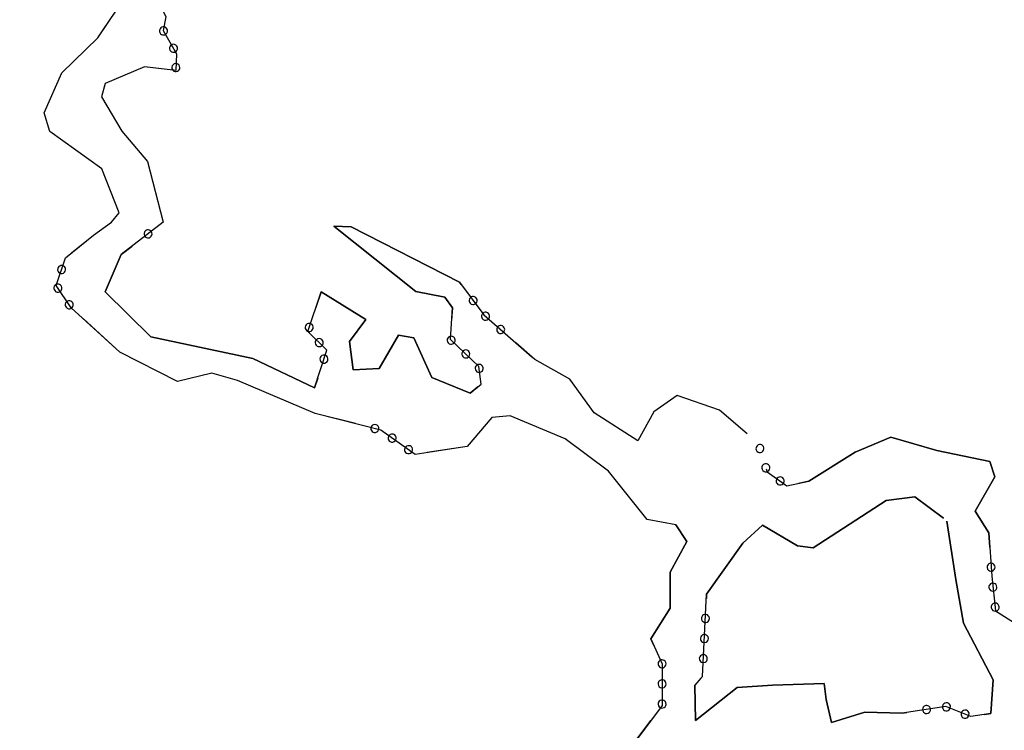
# Model space of a CAD drawing. Header units: feet. Extents: x 30669 to 99318, y 4696 to 26220.
# Tile 89 of 128: x 83063 to 83308, y 18910 to 19087. Entities that reach past the tile are written whole.
import ezdxf

# ---------------------------------------------------------------- set-up
doc = ezdxf.new("R2010")
doc.units = ezdxf.units.FT
doc.header["$LTSCALE"] = 600
doc.header["$MEASUREMENT"] = 0
doc.layers.add('ELIST-H', color=2, linetype='CONTINUOUS')
doc.layers.add('ELTWR', color=2, linetype='CONTINUOUS')

msp = doc.modelspace()

# ---------------------------------------------------------------- hatches: boundary and pattern name
at = {"layer": 'ELIST-H'}
h = msp.add_hatch(color=256, dxfattribs=at)
h.paths.add_polyline_path([(80251.69, 22785.75), (80269.83, 22785.75), (80269.83, 22779.3), (80251.69, 22779.3)])
h.paths.add_polyline_path([(80004.35, 21959.16), (80011.39, 21965.57), (80017.6, 21958.74), (80010.55, 21952.34)])
h.paths.add_polyline_path([(79978.58, 23122.5), (79967.56, 23102.4), (79976.98, 23097.24), (79988, 23117.34)])
h.paths.add_polyline_path([(80152.57, 22986.3), (80150.99, 22970.55), (80160.77, 22969.57), (80162.35, 22985.32)])
h.paths.add_polyline_path([(80133.4, 22941.58), (80131.61, 22921.35), (80142.68, 22920.37), (80144.47, 22940.6)])
h.paths.add_polyline_path([(80136.99, 22967.52), (80135.07, 22945.33), (80144.55, 22944.51), (80146.47, 22966.7)])
h.paths.add_polyline_path([(80343.71, 22815.7), (80443.49, 22817.23), (80443.92, 22789.24), (80438.58, 22789.15), (80438.78, 22776.42), (80421.98, 22776.17), (80421.77, 22790), (80344.12, 22788.81)])
h.paths.add_polyline_path([(80149.1, 22806.33), (80148.58, 22783.96), (80158.24, 22783.74), (80158.75, 22806.1)])
h.paths.add_polyline_path([(80173.04, 22785.28), (80249.18, 22785.83), (80248.96, 22815.77), (80172.82, 22815.22)])
h.paths.add_polyline_path([(79872.22, 22585.53), (79874.91, 22565.09), (79886.8, 22566.65), (79884.11, 22587.09)])
h.paths.add_polyline_path([(79999.85, 22809.37), (80074.19, 22811.46), (80075.1, 22779.15), (80000.76, 22777.06)])
h.paths.add_polyline_path([(79547.31, 23723.37), (79606.42, 23720.38), (79609.22, 23775.66), (79582.42, 23777.01), (79581.56, 23760.02), (79549.25, 23761.65)])
h.paths.add_polyline_path([(79881.69, 23090.5), (79833.89, 23077.06), (79844.53, 23039.24), (79858.71, 23043.23), (79862.7, 23029.05), (79881.61, 23034.36), (79874.93, 23058.11), (79889.64, 23062.24)])
h.paths.add_polyline_path([(79708.45, 22977.29), (79726.38, 22961.92), (79733.55, 22970.29), (79715.62, 22985.65)])
h.paths.add_polyline_path([(79717.24, 22917.41), (79716.98, 22866.32), (79677.38, 22866.53), (79677.5, 22890.22), (79681.85, 22890.2), (79681.99, 22917.59)])
h.paths.add_polyline_path([(79727.43, 22821.08), (79748.13, 22816.81), (79744.54, 22799.41), (79723.84, 22803.68)])
h.paths.add_polyline_path([(79610.58, 22805.69), (79627.48, 22814.52), (79633.7, 22802.6), (79616.8, 22793.77)])
h.paths.add_polyline_path([(79625.64, 22776.71), (79606.43, 22699.89), (79574.68, 22707.83), (79593.89, 22784.65)])
h.paths.add_polyline_path([(79120.34, 22412.78), (79112.91, 22375.1), (79153.58, 22367.08), (79158.21, 22390.59), (79160.9, 22390.06), (79163.7, 22404.23)])
h.paths.add_polyline_path([(79525.24, 21998.81), (79529.08, 21985.15), (79537.8, 21987.6), (79533.96, 22001.26)])
h.paths.add_polyline_path([(79581.49, 22003.97), (79601.55, 22008.02), (79605.67, 21987.63), (79585.61, 21983.57)])
h.paths.add_polyline_path([(79541.59, 21985.83), (79575.22, 21994.83), (79581.14, 21972.71), (79547.51, 21963.71)])
h.paths.add_polyline_path([(79364.85, 22001.55), (79351.11, 21984.31), (79360.65, 21976.7), (79374.4, 21993.94)])
h.paths.add_polyline_path([(79307.24, 22006.89), (79303.57, 21989.31), (79321.56, 21985.55), (79325.23, 22003.14)])
h.paths.add_polyline_path([(79123.8, 21935.59), (79148, 21907.59), (79140.62, 21901.22), (79116.43, 21929.22)])
h.paths.add_polyline_path([(79216.02, 21875.7), (79248.29, 21822.65), (79235.97, 21815.16), (79203.7, 21868.21)])
h.paths.add_polyline_path([(79415.62, 21685.94), (79395.98, 21669.08), (79403.55, 21660.28), (79423.18, 21677.13)])
h.paths.add_polyline_path([(79645.6, 21554.6), (79633.91, 21547), (79639.8, 21537.93), (79651.49, 21545.53)])
h.paths.add_polyline_path([(79585.47, 21527.37), (79566.73, 21520.63), (79572.95, 21503.36), (79591.68, 21510.1)])
h.paths.add_polyline_path([(79561.31, 21507.66), (79555.07, 21461.69), (79528.02, 21465.36), (79534.25, 21511.33)])
h.paths.add_polyline_path([(79591.09, 21443.25), (79612.13, 21409.15), (79593.8, 21397.84), (79572.76, 21431.94)])
h.paths.add_polyline_path([(79617.21, 21401.17), (79638.38, 21369.03), (79622.94, 21358.87), (79601.77, 21391)])
h.paths.add_polyline_path([(79661.34, 21364.38), (79620.83, 21343.13), (79630.34, 21325.01), (79670.84, 21346.26)])
h.paths.add_polyline_path([(79657.66, 21296.01), (79684.2, 21259.26), (79663.32, 21244.18), (79636.78, 21280.93)])
h.paths.add_polyline_path([(79701.83, 21233.27), (79728.67, 21196.26), (79707.28, 21180.74), (79680.43, 21217.75)])
h.paths.add_polyline_path([(79792.66, 21322.29), (79821.93, 21260.91), (79832.06, 21265.75), (79826.89, 21276.59), (79829.86, 21278.01), (79808.61, 21322.57), (79804.22, 21320.48), (79801.37, 21326.44)])
h.paths.add_polyline_path([(79815.06, 21255.92), (79830.55, 21228.65), (79841.75, 21235.01), (79826.26, 21262.28)])
h.paths.add_polyline_path([(79773.57, 21229.29), (79747.28, 21204.67), (79727.62, 21225.66), (79753.91, 21250.29)])
h.paths.add_polyline_path([(79747.06, 21171.17), (79771.64, 21134.54), (79750.99, 21120.68), (79726.41, 21157.3)])
h.paths.add_polyline_path([(79792.13, 21104.03), (79821.27, 21069.71), (79802.05, 21053.38), (79772.9, 21087.7)])
h.paths.add_polyline_path([(79839.58, 21045.73), (79868.3, 21009.7), (79847.79, 20993.35), (79819.07, 21029.37)])
h.paths.add_polyline_path([(79891.52, 20979.95), (79916.44, 20949.78), (79897.98, 20934.54), (79873.06, 20964.71)])
h.paths.add_polyline_path([(79945.16, 20924.64), (79967.65, 20889.81), (79946.81, 20876.36), (79924.32, 20911.18)])
h.paths.add_polyline_path([(80013.09, 20803.17), (80020.43, 20787.55), (80029.87, 20791.98), (80027.45, 20797.13), (80037.47, 20801.84), (80032.68, 20812.03), (80024.69, 20808.28), (80024.56, 20808.56)])
h.paths.add_polyline_path([(79972.05, 20974.14), (80009.82, 20929.33), (79997.84, 20919.23), (79960.08, 20964.05)])
h.paths.add_polyline_path([(80041.87, 20897.19), (80004.05, 20870), (80019.26, 20848.84), (80057.08, 20876.03)])
h.paths.add_polyline_path([(80013.91, 20843.41), (79981.94, 20823.66), (79996.72, 20799.74), (80028.69, 20819.49)])
h.paths.add_polyline_path([(80134.89, 20728.81), (80071.9, 20687.97), (80048.08, 20724.72), (80111.07, 20765.56)])
h.paths.add_polyline_path([(80222.67, 20592.4), (80187.89, 20572.99), (80172.42, 20600.7), (80207.21, 20620.11)])
h.paths.add_polyline_path([(79549.4, 20420.67), (79567.19, 20348.93), (79603.91, 20358.04), (79586.12, 20429.78)])
h.paths.add_polyline_path([(79744.01, 20288.57), (79744.65, 20269.36), (79760.23, 20269.88), (79759.59, 20289.09)])
h.paths.add_polyline_path([(79736.5, 20320.92), (79731.64, 20366.03), (79755.43, 20368.6), (79755.13, 20371.4), (79770.98, 20373.11), (79773.91, 20345.89), (79764, 20344.82), (79766.23, 20324.12)])
h.paths.add_polyline_path([(79918.15, 20440.92), (79836.16, 20440.2), (79836.44, 20409), (79864.79, 20409.25), (79864.86, 20401.62), (79895.92, 20401.89), (79895.86, 20409.6), (79918.42, 20409.8)])
h.paths.add_polyline_path([(79916.57, 20461.45), (79929.33, 20462.43), (79930.18, 20451.33), (79917.42, 20450.35)])
h.paths.add_polyline_path([(79245.4, 20912.44), (79236.48, 20905.06), (79244.02, 20895.94), (79252.94, 20903.33)])
h.paths.add_polyline_path([(79217.44, 20949.36), (79179.59, 20919.11), (79203.54, 20889.14), (79241.39, 20919.4)])
h.paths.add_polyline_path([(78981.13, 20919.76), (78976.05, 20855.19), (79009.47, 20852.56), (79007.81, 20831.46), (79051.42, 20828.02), (79053.59, 20855.57), (79024.55, 20857.85), (79025.93, 20875.34), (79010.41, 20876.56), (79013.61, 20917.2)])
h.paths.add_polyline_path([(78709.36, 21050.12), (78695.58, 21040.69), (78703.45, 21029.19), (78717.24, 21038.62)])
h.paths.add_polyline_path([(78744.28, 21075.13), (78694.98, 21041.2), (78675.55, 21069.43), (78690.56, 21079.76), (78703.02, 21061.66), (78737.31, 21085.26)])
h.paths.add_polyline_path([(78515.49, 20729.66), (78490.14, 20700.09), (78482.37, 20706.75), (78487.24, 20712.42), (78476.78, 20721.39), (78498.04, 20746.18), (78505.81, 20739.52), (78505.04, 20738.63)])
h.paths.add_polyline_path([(78503.97, 20774.26), (78517.54, 20761.08), (78510.15, 20753.47), (78496.58, 20766.66)])
h.paths.add_polyline_path([(78496.42, 20799.91), (78529.41, 20770.08), (78522.51, 20762.45), (78489.52, 20792.28)])
h.paths.add_polyline_path([(78070.69, 20134.03), (78112.17, 20138.89), (78115.57, 20109.89), (78074.09, 20105.03)])
h.paths.add_polyline_path([(80270.41, 20460.25), (80289.57, 20424.88), (80281.91, 20420.73), (80286.24, 20412.74), (80270.31, 20404.11), (80246.82, 20447.46)])
h.paths.add_polyline_path([(80172.57, 20195.6), (80189.91, 20161.28), (80183.33, 20157.96), (80166, 20192.27)])
h.paths.add_polyline_path([(79019.16, 20100.14), (79009.23, 20044.93), (79056.5, 20036.43), (79065.72, 20091.77)], flags=17)
h.paths.add_polyline_path([(78920.79, 20087.75), (78913.3, 20048.46), (78937.97, 20043.76), (78945.46, 20083.04)], flags=17)
h.paths.add_polyline_path([(78654.47, 20038.6), (78694, 20033.16), (78698.91, 20071.93), (78682.6, 20074.17), (78681.53, 20066.36), (78658.72, 20069.5)], flags=17)
h.paths.add_polyline_path([(78667.09, 20153.04), (78661.95, 20127.88), (78675.72, 20125.07), (78680.65, 20150.39)], flags=17)
h.paths.add_polyline_path([(78669.09, 20181.97), (78698.16, 20161.54), (78687.48, 20146.34), (78658.41, 20166.77)], flags=17)
h.paths.add_polyline_path([(78684.69, 20108.58), (78687.45, 20128.24), (78678.35, 20129.51), (78675.59, 20109.86)], flags=17)
h.paths.add_polyline_path([(78722.15, 20136.24), (78719.56, 20113.64), (78742.1, 20111.06), (78744.69, 20133.66)], flags=17)
h.paths.add_polyline_path([(78719.01, 20188.75), (78730.33, 20204.25), (78716.99, 20213.99), (78705.67, 20198.49)], flags=17)
h.paths.add_polyline_path([(78782.17, 20207.41), (78772.65, 20194.68), (78782.54, 20187.29), (78792.06, 20200.02)], flags=17)
h.paths.add_polyline_path([(78784.16, 20187.86), (78775.1, 20175.92), (78785.54, 20168), (78794.54, 20180.19)], flags=17)
h.paths.add_polyline_path([(78742.9, 20096.65), (78740.31, 20074.07), (78714.67, 20077.01), (78715.66, 20085.62), (78716.71, 20085.49), (78718.31, 20099.47)], flags=17)
h.paths.add_polyline_path([(83136.43, 21835.39), (83173.27, 21813.24), (83158.9, 21789.32), (83122.05, 21811.48)])
h.paths.add_polyline_path([(83214.87, 21805.53), (83236.66, 21802.9), (83234.51, 21785.09), (83212.71, 21787.72)])
h.paths.add_polyline_path([(82263.62, 22332.64), (82255.02, 22257.11), (82293.09, 22252.78), (82301.68, 22328.31)])
h.paths.add_polyline_path([(82210.52, 22286.07), (82207.9, 22261.2), (82230.82, 22258.79), (82233.44, 22283.66)])
h.paths.add_polyline_path([(82135.95, 22158.24), (82133.84, 22085.02), (82097.53, 22086.07), (82099.64, 22159.29)])
h.paths.add_polyline_path([(82776.54, 22178.88), (82774.44, 22160.21), (82757.49, 22162.12), (82759.59, 22180.79)])
h.paths.add_polyline_path([(82846.71, 22156.33), (82804.01, 22163.93), (82801.05, 22147.29), (82780.48, 22150.95), (82777.21, 22132.6), (82797.17, 22129.04), (82795.43, 22119.27), (82837.46, 22111.79), (82838.79, 22119.27), (82844.96, 22118.17), (82847.99, 22135.21), (82843.11, 22136.08)])
h.paths.add_polyline_path([(82471.83, 22190.92), (82553.3, 22193.25), (82555.24, 22125.41), (82509.89, 22124.12), (82509.72, 22130.04), (82492.12, 22129.53), (82491.95, 22135.42), (82473.44, 22134.89)])
h.paths.add_polyline_path([(82468.98, 22274.85), (82532.35, 22276.26), (82533.05, 22244.79), (82469.68, 22243.38)])
h.paths.add_polyline_path([(82673.05, 22828.47), (82743.93, 22830.33), (82744.7, 22801.16), (82673.82, 22799.3)])
h.paths.add_polyline_path([(82585.19, 22834.47), (82589.04, 22823.66), (82579.24, 22820.17), (82575.39, 22830.99)])
h.paths.add_polyline_path([(82452.67, 22948.59), (82464.19, 22936.56), (82455.06, 22927.81), (82443.54, 22939.84)])
h.paths.add_polyline_path([(82321.82, 23031.25), (82323.21, 22890.39), (82279.3, 22889.96), (82277.91, 23030.82)])
h.paths.add_polyline_path([(78770.99, 16765.8), (78790.55, 16764.46), (78791.46, 16779.81), (78771.89, 16780.97)])
h.paths.add_polyline_path([(78780.42, 17113.49), (78797.93, 17112.68), (78797.13, 17095.06), (78779.61, 17095.86)])
h.paths.add_polyline_path([(78796.15, 17142.85), (78796.16, 17151.23), (78789.2, 17151.23), (78789.2, 17142.86)])
h.paths.add_polyline_path([(78795.51, 17192.88), (78795.57, 17184.1), (78789.25, 17184.05), (78789.19, 17192.84)])
h.paths.add_polyline_path([(78805.05, 17295.03), (78805.96, 17311.93), (78788.8, 17312.85), (78787.9, 17295.94)])
h.paths.add_polyline_path([(78797.8, 17342.57), (78798.03, 17351.51), (78804.72, 17351.33), (78804.49, 17342.4)])
h.paths.add_polyline_path([(78798.36, 17392.06), (78798.29, 17384.04), (78804.93, 17383.99), (78805, 17392)])
h.paths.add_polyline_path([(78967.41, 17284.83), (78967.38, 17276.46), (78973.44, 17276.44), (78973.48, 17284.8)])
h.paths.add_polyline_path([(78967.33, 17243.95), (78966.69, 17235.24), (78973.8, 17234.72), (78974.35, 17243.44)])
h.paths.add_polyline_path([(78958.43, 17205.37), (78957.64, 17188.58), (78975.08, 17187.76), (78975.49, 17204.57)])
h.paths.add_polyline_path([(78921.84, 17118.24), (78932.33, 17114.64), (78935.16, 17124.98), (78925.31, 17128.36)])
h.paths.add_polyline_path([(79714.93, 18055.83), (79682.76, 18017.8), (79735.11, 17973.51), (79755.3, 17997.77), (79718.22, 18029.13), (79730.01, 18043.07)])
h.paths.add_polyline_path([(80106.15, 16637.87), (80138.47, 16614.45), (80151, 16631.74), (80135.81, 16642.73), (80137.52, 16645.08), (80124.02, 16654.86), (80122.44, 16652.67), (80118.79, 16655.32)])
h.paths.add_polyline_path([(80213.78, 17943.9), (80200.37, 17928.22), (80207.09, 17922.48), (80208.47, 17924.25), (80216.22, 17917.63), (80228.15, 17931.73)])
edge = h.paths.add_edge_path(flags=17)
edge.add_line((78780.23, 20205.87), (78783.49, 20210.08))
edge.add_line((78783.49, 20210.08), (78780.23, 20205.87))
edge.add_line((78780.23, 20205.87), (78770.61, 20213.33))
edge.add_line((78770.61, 20213.33), (78773.87, 20217.54))
edge = h.paths.add_edge_path(flags=17)
edge.add_line((78778.73, 20183.2), (78782.06, 20187.65))
edge.add_line((78782.06, 20187.65), (78778.73, 20183.2))
edge.add_line((78778.73, 20183.2), (78769.69, 20189.97))
edge.add_line((78769.69, 20189.97), (78773.01, 20194.41))
h.paths.add_polyline_path([(78778.73, 20183.2), (78782.06, 20187.65)], flags=16)
edge = h.paths.add_edge_path()
edge.add_line((78784.42, 20168.86), (78780.38, 20163.54))
edge.add_line((78780.38, 20163.54), (78771.52, 20170.26))
edge.add_line((78771.52, 20170.26), (78775.55, 20175.58))
edge.add_line((79062.56, 20072.77), (79071.67, 20071.25))
edge.add_line((79071.67, 20071.25), (79064.68, 20029.29))
edge.add_line((79064.68, 20029.29), (79010.46, 20039.05))
edge.add_line((79010.46, 20039.05), (79011.45, 20044.53))
edge.add_line((78937.12, 20043.92), (78936.97, 20043.14))
edge.add_line((78936.97, 20043.14), (78913.8, 20047.56))
edge.add_line((78913.8, 20047.56), (78913.95, 20048.34))
edge.add_line((78655.01, 20042.52), (78649.2, 20043.32))
edge.add_line((78649.2, 20043.32), (78650.57, 20053.24))
edge.add_line((78650.57, 20053.24), (78656.37, 20052.44))
edge.add_line((78780.12, 20227.41), (78773, 20218.22))
edge.add_line((78773, 20218.22), (78785.92, 20208.2))
edge.add_line((78785.92, 20208.2), (78796.77, 20223.53))
edge.add_line((78796.77, 20223.53), (78791.74, 20227.43))
h.paths.add_polyline_path([(82333.13, 22928.94), (82388.27, 22928.98), (82388.26, 22946.98), (82333.11, 22946.94)], flags=9)
h = msp.add_hatch(color=256, dxfattribs=at)
h.paths.add_polyline_path([(84645.29, 18900.21), (84637.57, 18859.96), (84666.69, 18854.37), (84674.41, 18894.62)])
h.paths.add_polyline_path([(81331.99, 19284.25), (81334.69, 19283.71), (81351.67, 19269.14), (81352.27, 19266.35), (81350.97, 19263.45), (81348.58, 19262.25), (81345.78, 19263.05), (81329.31, 19277.01), (81328.09, 19280.11), (81329.03, 19282.95)])
h.paths.add_polyline_path([(81669.53, 19013.02), (81673.66, 19010.25), (81678.03, 19008.54), (81682.51, 19007.79), (81688.45, 19008.22), (81694.87, 19010.63), (81699.29, 19013.91), (81703.07, 19018.67), (81705.39, 19024.13), (81706.17, 19030.58), (81705.76, 19034.28), (81704.85, 19037.59), (81702.34, 19042.5), (81698.36, 19046.94), (81693.32, 19050.18), (81687.61, 19051.96), (81683.84, 19052.26), (81678.22, 19051.52), (81676.42, 19050.96), (81673.24, 19049.53), (81669.23, 19046.73), (81666.06, 19043.29), (81663.69, 19039.29), (81662.14, 19034.6), (81661.67, 19030.56), (81662.5, 19023.95), (81664.89, 19018.46)], flags=17)
h.paths.add_polyline_path([(81594.03, 19079.13), (81597.13, 19075.39), (81601.13, 19072.27), (81607.08, 19069.7), (81612.44, 19068.9), (81617.81, 19069.39), (81623.44, 19071.38), (81628.88, 19075.25), (81632.44, 19079.64), (81634.84, 19084.85), (81635.88, 19090.72), (81635.4, 19096.47), (81633.25, 19102.39), (81629.55, 19107.51), (81624.47, 19111.5), (81620.82, 19113.19), (81616.65, 19114.26), (81610.25, 19114.37), (81604.87, 19113.02), (81599.56, 19110.12), (81596.63, 19107.55), (81594.04, 19104.31), (81591.32, 19098.61), (81590.26, 19092.2), (81590.89, 19086.35), (81592.84, 19081.15)], flags=17)
h.paths.add_polyline_path([(81467.34, 19286.04), (81470.46, 19283.67), (81474.59, 19281.25), (81479.86, 19279.14), (81484.75, 19277.98), (81490.29, 19277.51), (81497, 19278.1), (81503.17, 19279.81), (81508.8, 19282.52), (81513.67, 19285.98), (81517.95, 19290.27), (81521.78, 19295.82), (81523.87, 19300.24), (81525.5, 19305.56), (81526.32, 19312.04), (81525.94, 19318.71), (81523.81, 19326.55), (81520.02, 19333.63), (81516.52, 19337.95), (81511.5, 19342.34), (81505.31, 19345.93), (81499.32, 19348.02), (81492.9, 19349.04), (81486.04, 19348.83), (81478.08, 19346.88), (81471.23, 19343.47), (81466.75, 19340.07), (81463.21, 19336.44), (81459.8, 19331.66), (81457.13, 19326.18), (81455.41, 19320.24), (81454.74, 19313.07), (81455.27, 19307.15), (81457.45, 19299.62), (81460.65, 19293.6), (81464.12, 19289.15)], flags=17)
h.paths.add_polyline_path([(81387.42, 19422.33), (81389.62, 19424.35), (81392.61, 19426.16), (81396.08, 19427.33), (81399.56, 19427.69), (81404.12, 19427.01), (81407.5, 19425.56), (81410.54, 19423.32), (81412.88, 19420.6), (81414.71, 19417.04), (81415.66, 19412.53), (81415.27, 19407.81), (81413.13, 19402.72), (81409.61, 19398.81), (81406.1, 19396.67), (81401.68, 19395.4), (81397.08, 19395.43), (81391.75, 19397.21), (81387.72, 19400.29), (81385.22, 19403.73), (81383.8, 19407.28), (81383.26, 19411.79), (81383.59, 19414.76), (81384.19, 19416.89), (81386.3, 19420.93)])
h.paths.add_polyline_path([(81788.51, 18871.37), (81833.95, 18925.52), (81856.98, 18906.19), (81851.71, 18899.91), (81909.16, 18851.69), (81894.44, 18834.15), (81903.05, 18826.92), (81892.16, 18813.94), (81884.17, 18820.64), (81869.47, 18803.12), (81830.78, 18835.58), (81824.88, 18828.54), (81819.63, 18832.95), (81825.69, 18840.17)], flags=17)
h.paths.add_polyline_path([(81816.8, 18740.46), (81820.34, 18741.88), (81824.95, 18744.79), (81829.49, 18749.44), (81832.71, 18755.1), (81834.37, 18761.13), (81834.54, 18767.07), (81833.13, 18773.44), (81830.48, 18778.79), (81826.76, 18783.27), (81819.62, 18788.1), (81811.95, 18790.21), (81804.68, 18789.98), (81797.11, 18787.38), (81792.38, 18784.15), (81788.54, 18780.01), (81785.94, 18775.64), (81784.38, 18771.32), (81783.54, 18765.09), (81784.13, 18759.34), (81786.45, 18752.97), (81790.07, 18747.76), (81794.42, 18743.9), (81801.06, 18740.57), (81806.11, 18739.44), (81811.69, 18739.4)], flags=17)
h.paths.add_polyline_path([(81737.96, 18857.92), (81766.46, 18834.09), (81726.52, 18786.32), (81740.23, 18774.86), (81743.97, 18779.33), (81755.63, 18769.57), (81736.85, 18747.12), (81715.14, 18765.27), (81701.56, 18749.03), (81705.73, 18745.55), (81709.21, 18749.71), (81714.35, 18745.42), (81711.08, 18741.51), (81723.94, 18730.75), (81704.19, 18707.12), (81681.82, 18725.82), (81688.14, 18733.37), (81655.21, 18760.89), (81642.27, 18745.41), (81635.22, 18751.3), (81641.09, 18758.32), (81630.15, 18767.46), (81673.47, 18819.28), (81692.42, 18803.45)], flags=17)
h.paths.add_polyline_path([(81603.92, 18730.61), (81669.3, 18619.79), (81678.1, 18624.97), (81686.97, 18609.94), (81692.08, 18612.95), (81698.52, 18602.04), (81652.19, 18574.71), (81643.85, 18588.84), (81642.21, 18587.87), (81569.83, 18710.49)], flags=17)
h.paths.add_polyline_path([(81721.97, 18668.63), (81748.33, 18699.14), (81760.39, 18688.72), (81753.67, 18680.94), (81835, 18610.66), (81815.35, 18587.92)], flags=17)
h.paths.add_polyline_path([(81853.69, 18457.52), (81897.79, 18508.49), (81873.48, 18529.52), (81847.54, 18499.54), (81837.55, 18508.18), (81844.74, 18516.49), (81836.59, 18523.53), (81851.3, 18540.53), (81844.67, 18546.26), (81840.73, 18541.7), (81835.03, 18546.63), (81838.2, 18550.3), (81832.83, 18554.96), (81829.3, 18550.88), (81816.21, 18562.21), (81791.1, 18533.2), (81797.56, 18527.6), (81793.96, 18523.45), (81781.95, 18533.84), (81767.91, 18517.61), (81779.66, 18507.45), (81777.95, 18505.47), (81794.28, 18491.34), (81777.34, 18471.76), (81802.32, 18450.14), (81819.23, 18469.68), (81839.99, 18451.72), (81848.72, 18461.82)], flags=16)
h.paths.add_polyline_path([(81972.14, 18465.73), (81956.39, 18447.55), (81982.19, 18425.19), (81869.96, 18295.66), (81860.52, 18303.84), (81845.62, 18286.65), (81857.03, 18276.76), (81855.12, 18274.56), (81879.89, 18253.09), (81876.71, 18249.42), (81883.51, 18243.52), (81887.17, 18247.74), (81888.54, 18246.56), (81905.04, 18265.6), (81911.05, 18260.39), (81916.75, 18266.97), (81909.8, 18272.99), (81925.24, 18290.81), (81927.89, 18288.51), (81932.65, 18294), (81930, 18296.3), (81938.14, 18305.69), (81940.72, 18303.45), (81945.27, 18308.7), (81942.25, 18311.32), (82026.78, 18408.77), (82028.29, 18407.46), (82032.94, 18412.82), (82029.94, 18415.42), (82069.16, 18460.62), (82055.13, 18472.78), (82058.27, 18476.39), (82053.25, 18480.74), (82050.54, 18477.61), (82036.72, 18489.6), (81997.41, 18444.31), (81986.54, 18453.74), (81988.97, 18456.53), (81983.96, 18460.88), (81981.28, 18457.8)])
h.paths.add_polyline_path([(81974.87, 18540.32), (81808.29, 18347.92), (81824.11, 18334.21), (81822.12, 18331.91), (81826.77, 18327.88), (81828.03, 18329.33), (81842.83, 18316.51), (82010.44, 18509.92), (81993.89, 18524.27), (81996.8, 18527.63), (81991.78, 18531.98), (81988.66, 18528.37)], flags=17)
h.paths.add_polyline_path([(81938.62, 19144.16), (82071.27, 19032.6), (82048.87, 19005.97), (82059.21, 18997.28), (82048.69, 18984.77), (82044.34, 18988.42), (82039.81, 18983.04), (82043.86, 18979.64), (82032.88, 18966.59), (82029.26, 18969.64), (82025.95, 18965.71), (82041.8, 18952.36), (82034.83, 18944.07), (82030.15, 18948.01), (82015.24, 18930.29), (81997.26, 18945.41), (81976.73, 18921.01), (81862.79, 19016.89), (81877.1, 19033.9), (81881.85, 19029.91), (81886.37, 19035.28), (81879.32, 19041.22), (81886.77, 19050.08), (81898.17, 19040.49), (81906.29, 19050.13), (82001.42, 18970.06), (82027.22, 19000.71), (81913.69, 19096.26), (81922.11, 19106.26), (81910.53, 19116.01), (81917.11, 19123.83), (81923.92, 19118.09), (81928.83, 19123.93), (81924.59, 19127.5)], flags=17)
h.paths.add_polyline_path([(82063.65, 19268.57), (82195.92, 19157.54), (82173.45, 19130.77), (82184.01, 19121.91), (82173.49, 19109.37), (82169.25, 19112.93), (82164.43, 19107.18), (82168.59, 19103.69), (82157.62, 19090.63), (82153.98, 19093.69), (82151.81, 19091.09), (82167.54, 19077.85), (82160.76, 19069.79), (82155.75, 19074.01), (82139.73, 19054.96), (82121.58, 19070.19), (82101.31, 19046.03), (81968.03, 19157.87), (81982.52, 19175.14), (81987.89, 19170.64), (81992.4, 19176.01), (81984.26, 19182.84), (81990.81, 19190.64), (82003.43, 19180.04), (82012.53, 19190.88), (82125.75, 19095.84), (82150.72, 19125.59), (82037.71, 19220.45), (82046.65, 19231.1), (82034.71, 19241.12), (82041.6, 19249.33), (82048.79, 19243.29), (82053.38, 19248.75), (82049.64, 19251.89)])
h.paths.add_polyline_path([(82038.46, 18672.63), (82118.83, 18768.95), (82110.28, 18776.08), (82118.68, 18786.14), (82109, 18794.22), (82117.49, 18804.41), (82027.22, 18879.72), (82018.49, 18869.26), (82009.96, 18876.37), (82000.7, 18865.27), (81993.41, 18871.35), (81922.42, 18786.28), (81934.03, 18776.59), (81930.73, 18772.65), (81956.5, 18751.15), (82014.43, 18820.57), (82045.62, 18794.54), (82042.63, 18790.97), (82048.91, 18785.73), (82051.75, 18789.14), (82059.95, 18782.3), (81992.48, 18701.44), (82019.57, 18678.83), (82024.27, 18684.47)], flags=17)
h.paths.add_polyline_path([(81977.82, 18218.75), (82038.54, 18287.39), (82092.85, 18239.34), (82032.13, 18170.71)])
h.paths.add_polyline_path([(85134.97, 19111.75), (85131.96, 19101.49), (85147.99, 19096.78), (85151, 19107.05)])
h.paths.add_polyline_path([(85149.53, 19146.59), (85160.79, 19141.32), (85155.48, 19129.96), (85144.22, 19135.23)])
h.paths.add_polyline_path([(85120.82, 19147.17), (85115.09, 19127.36), (85130.47, 19122.91), (85136.2, 19142.71)])
h.paths.add_polyline_path([(84790.98, 18868.15), (84779.65, 18826.9), (84812.48, 18817.89), (84823.8, 18859.14)])
h.paths.add_polyline_path([(84446.1, 19015.38), (84453.3, 19041.71), (84532.29, 19020.12), (84525.09, 18993.79)])
h.paths.add_polyline_path([(83665.82, 19476.65), (83676.88, 19455.29), (83655.78, 19444.36), (83644.72, 19465.72)])
h.paths.add_polyline_path([(83693.66, 19514.03), (83714.99, 19475.18), (83695.33, 19464.39), (83674, 19503.24)])
h.paths.add_polyline_path([(81964.87, 19456.9), (81977.51, 19471.45), (81989.83, 19460.74), (81977.18, 19446.19)])
h.paths.add_polyline_path([(81899.9, 19157.63), (81715.19, 19312.29), (81818.86, 19436.11), (81975.7, 19304.78), (81924.34, 19243.44), (81952.21, 19220.11)])
h.paths.add_polyline_path([(81622.9, 18774.11), (81627.95, 18780.98), (81633.65, 18776.78), (81628.59, 18769.92)], flags=17)
h.paths.add_polyline_path([(81775.15, 19094.85), (81789.48, 19104.54), (81796.75, 19093.79), (81782.42, 19084.1)], flags=17)
h.paths.add_polyline_path([(81776.66, 19076.54), (81799.51, 19091.57), (81810.52, 19074.82), (81787.67, 19059.8)], flags=17)
h.paths.add_polyline_path([(82142.06, 18905.04), (82239.99, 19021.8), (82356.02, 18924.49), (82258.1, 18807.72)])
h.paths.add_polyline_path([(82287.32, 19185.72), (82393.09, 19097.23), (82438.75, 19151.8), (82462.38, 19132.03), (82410.12, 19069.56), (82487.45, 19004.86), (82466.94, 18980.35), (82374.88, 19057.36), (82373.93, 19056.21), (82366.4, 19062.5), (82368.3, 19064.77), (82261.14, 19154.41)])
h.paths.add_polyline_path([(82274.93, 19507.74), (82310.56, 19478.19), (82285.24, 19447.65), (82249.6, 19477.2)])
h.paths.add_polyline_path([(82055.32, 19446.44), (82079.25, 19426.94), (82064.03, 19408.27), (82040.11, 19427.77)])
h.paths.add_polyline_path([(82176.55, 19325.19), (82284.07, 19234.15), (82241.45, 19183.81), (82143.31, 19266.9), (82174.7, 19303.96), (82165.31, 19311.91)])
h.paths.add_polyline_path([(81778.87, 18953.91), (81789.94, 18944.82), (81782.35, 18935.58), (81771.28, 18944.67)], flags=17)
h.paths.add_polyline_path([(81905.32, 18160.78), (81921.18, 18160.88), (81935.27, 18153.36), (81944.14, 18139.74), (81944.27, 18123.56), (81935.95, 18109.62), (81921.84, 18101.38), (81907.35, 18101.26), (81893.77, 18107.61), (81884.7, 18120.99), (81884.56, 18137.59), (81891.48, 18151.89)])
h.paths.add_polyline_path([(82249.74, 18083.79), (82248.42, 18099.44), (82258.86, 18100.31), (82260.17, 18084.66)])
h.paths.add_polyline_path([(83739.06, 18248.23), (83644.28, 18116.85), (83565.02, 18174.03), (83602.82, 18226.43), (83617.93, 18215.52), (83674.91, 18294.51)])
h.paths.add_polyline_path([(86041.94, 18856.54), (85981.06, 18859.14), (85981.89, 18878.4), (86042.77, 18875.79)])
h.paths.add_polyline_path([(81111.75, 18109.05), (81105.13, 18102.59), (81097.59, 18110.31), (81104.21, 18116.77)])
h.paths.add_polyline_path([(81601.94, 19009.11), (81605.19, 19006.35), (81627.92, 19033.23), (81624.67, 19035.99)], flags=17)
h.paths.add_polyline_path([(81402.49, 19234.93), (81407.21, 19230.91), (81438.21, 19267.39), (81433.49, 19271.4)], flags=17)
edge = h.paths.add_edge_path()
edge.add_line((81328.55, 19354.4), (81332.7, 19350.68))
edge.add_line((81332.7, 19350.68), (81361.21, 19382.45))
edge.add_line((81328.55, 19354.4), (81357.07, 19386.18))
edge.add_line((82119.69, 18412.47), (82125.52, 18419.5))
edge.add_line((82125.52, 18419.5), (82128.33, 18417.71))
edge.add_line((82128.33, 18417.71), (82132.65, 18409.44))
edge.add_line((82132.65, 18409.44), (82130.29, 18406.69))
edge.add_line((82130.29, 18406.69), (82122.23, 18409.87))
edge.add_line((82122.23, 18409.87), (82119.26, 18412.21))
edge.add_line((82078.9, 18986.63), (82085.55, 18994.61))
edge.add_line((82085.55, 18994.61), (82092.75, 18988.02))
edge.add_line((82092.75, 18988.02), (82085.35, 18979.64))
edge.add_line((82049.25, 19420.32), (82045.08, 19415.41))
edge.add_line((82045.08, 19415.41), (82050.47, 19410.57))
edge.add_line((82050.47, 19410.57), (82054.86, 19415.75))
edge.add_line((81983.95, 18460.88), (81988.44, 18466.2))
edge.add_line((81988.44, 18466.2), (81994.84, 18461.33))
edge.add_line((81994.84, 18461.33), (81987.78, 18452.64))
edge.add_line((81920.57, 18253.11), (81924.71, 18258.9))
edge.add_line((81942.07, 18305.02), (81943.71, 18303.82))
edge.add_line((81943.71, 18303.82), (81941.45, 18301.19))
edge.add_line((81941.45, 18301.19), (81952.01, 18291.72))
edge.add_line((81952.01, 18291.72), (81957.96, 18298.66))
edge.add_line((81957.96, 18298.66), (81947.62, 18308.14))
edge.add_line((81947.62, 18308.14), (81945.66, 18306.09))
edge.add_line((81945.66, 18306.09), (81944.13, 18307.4))
edge.add_line((81916.03, 18266.14), (81924.71, 18258.9))
edge.add_line((81911.59, 18261.02), (81920.57, 18253.11))
edge.add_line((81870.82, 18477.31), (81875.64, 18472.98))
edge.add_line((81875.64, 18472.98), (81880.66, 18478.84))
edge.add_line((81880.66, 18478.84), (81875.98, 18483.27))
edge.add_line((81802.32, 18450.14), (81805.55, 18445.92))
edge.add_line((81805.55, 18445.92), (81811.08, 18452.38))
edge.add_line((81811.08, 18452.38), (81807.37, 18455.98))

# ---------------------------------------------------------------- linework, layer by layer
at = {"layer": 'ELTWR', "elevation": -54.68}
for points in [[(83056.01, 19153.93), (83065.65, 19150.43), (83076.22, 19137.84), (83083.12, 19126.31), (83084.41, 19113.79), (83082.82, 19106.86), (83084.2, 19103.39), (83097.02, 19093.43), (83099.82, 19087.5), (83099.81, 19087.5), (83099.18, 19084.11), (83102.52, 19078.33), (83102.28, 19074.18), (83094.51, 19075.04), (83084.78, 19070.95), (83084.52, 19070.06)], [(83226.63, 18961.17), (83219.52, 18962.53), (83209.91, 18974.55), (83199.14, 18982.55), (83185.42, 18988.31), (83180.87, 18987.86), (83174.72, 18980.69), (83161.81, 18978.7), (83153.31, 18984.75), (83136.92, 18988.86), (83117.65, 18997.1), (83111.27, 18998.85), (83102.71, 18996.85), (83088.42, 19004.14), (83076.31, 19015.16), (83072.54, 19020.67), (83074.92, 19027.55), (83081.85, 19033.22), (83086.29, 19036.46), (83088.24, 19038.73), (83083.95, 19049.68), (83070.96, 19058.96), (83069.6, 19063.65), (83073.97, 19073.59), (83082.91, 19082.31), (83087.73, 19089.37)], [(83076.41, 19028.77), (83081.85, 19033.22), (83086.29, 19036.46), (83088.24, 19038.73), (83083.95, 19049.68), (83070.96, 19058.96), (83069.6, 19063.65), (83073.97, 19073.59), (83082.91, 19082.31), (83084.89, 19085.22)], [(83100.08, 19084.54), (83099.82, 19084.82), (83099.48, 19084.97), (83099.19, 19084.99), (83098.86, 19084.92), (83098.59, 19084.75), (83098.38, 19084.5), (83098.27, 19084.2), (83098.25, 19083.87), (83098.34, 19083.56), (83098.54, 19083.29), (83098.79, 19083.11), (83099.04, 19083.02), (83099.34, 19083), (83099.61, 19083.06), (83099.86, 19083.2), (83100.1, 19083.47), (83100.22, 19083.76), (83100.25, 19084.02), (83100.21, 19084.28), (83100.08, 19084.54)], [(83102.59, 19080.21), (83102.32, 19080.49), (83101.99, 19080.64), (83101.69, 19080.67), (83101.37, 19080.59), (83101.1, 19080.42), (83100.89, 19080.17), (83100.77, 19079.88), (83100.76, 19079.54), (83100.85, 19079.24), (83101.04, 19078.96), (83101.29, 19078.78), (83101.54, 19078.69), (83101.85, 19078.67), (83102.11, 19078.73), (83102.36, 19078.88), (83102.6, 19079.14), (83102.72, 19079.43), (83102.75, 19079.69), (83102.71, 19079.95), (83102.59, 19080.21)], [(83103.32, 19074.88), (83103.25, 19075.25), (83103.05, 19075.56), (83102.82, 19075.75), (83102.51, 19075.86), (83102.19, 19075.87), (83101.88, 19075.78), (83101.62, 19075.59), (83101.43, 19075.32), (83101.33, 19075.02), (83101.34, 19074.68), (83101.45, 19074.39), (83101.61, 19074.18), (83101.85, 19074), (83102.11, 19073.9), (83102.4, 19073.89), (83102.75, 19073.97), (83103.01, 19074.15), (83103.17, 19074.35), (83103.28, 19074.59), (83103.32, 19074.88)], [(83098.01, 19074.66), (83094.51, 19075.04), (83084.78, 19070.95), (83083.8, 19067.64), (83088.92, 19059.1), (83095.3, 19051.55), (83099.13, 19036.43)], [(83099.13, 19036.43), (83088.7, 19028.38), (83084.71, 19019.15), (83096.06, 19007.96), (83121.43, 19002.56), (83136.82, 18995.2), (83139.85, 19004.6), (83135.14, 19009.26), (83138.41, 19019.11), (83149.54, 19012.26), (83145.46, 19006.74), (83146.43, 18999.69), (83152.83, 19000.02), (83157.64, 19008.35), (83161.48, 19007.71), (83165.94, 18997.77), (83175.5, 18993.92), (83178.23, 18996.14), (83177.67, 19000.56), (83170.57, 19007.28), (83171.09, 19015.13), (83169.21, 19017.78), (83161.96, 19019.23), (83141.63, 19035.43), (83145.88, 19035.31), (83172.84, 19021.52), (83178.93, 19013.38), (83190.82, 19002.98)], [(83094.74, 19034.31), (83094.5, 19034), (83094.4, 19033.65), (83094.41, 19033.36), (83094.53, 19033.05), (83094.73, 19032.8), (83095, 19032.62), (83095.31, 19032.55), (83095.65, 19032.58), (83095.94, 19032.71), (83096.19, 19032.94), (83096.33, 19033.21), (83096.39, 19033.47), (83096.37, 19033.77), (83096.27, 19034.03), (83096.1, 19034.26), (83095.8, 19034.46), (83095.5, 19034.54), (83095.24, 19034.53), (83094.99, 19034.46), (83094.74, 19034.31)], [(83173.25, 19020.96), (83172.84, 19021.52), (83145.88, 19035.31), (83141.63, 19035.43), (83161.96, 19019.23), (83169.21, 19017.78), (83171.09, 19015.13), (83170.88, 19012)], [(83137.6, 18997.63), (83136.82, 18995.2), (83121.43, 19002.56), (83096.06, 19007.96), (83084.71, 19019.15), (83088.7, 19028.38), (83091.43, 19030.49)], [(83072.95, 19024.92), (83072.92, 19024.54), (83073.02, 19024.19), (83073.2, 19023.95), (83073.46, 19023.75), (83073.77, 19023.66), (83074.09, 19023.66), (83074.39, 19023.77), (83074.66, 19023.98), (83074.83, 19024.24), (83074.91, 19024.57), (83074.88, 19024.88), (83074.79, 19025.13), (83074.6, 19025.37), (83074.38, 19025.53), (83074.11, 19025.62), (83073.75, 19025.63), (83073.45, 19025.53), (83073.24, 19025.39), (83073.07, 19025.19), (83072.95, 19024.92)], [(83072.2, 19019.41), (83072.48, 19019.15), (83072.83, 19019.03), (83073.12, 19019.02), (83073.44, 19019.12), (83073.7, 19019.31), (83073.89, 19019.58), (83073.98, 19019.88), (83073.97, 19020.22), (83073.86, 19020.51), (83073.64, 19020.77), (83073.38, 19020.93), (83073.13, 19021.01), (83072.82, 19021), (83072.56, 19020.92), (83072.32, 19020.76), (83072.1, 19020.48), (83072, 19020.18), (83071.99, 19019.92), (83072.05, 19019.66), (83072.2, 19019.41)], [(83075.02, 19015.28), (83075.3, 19015.02), (83075.65, 19014.9), (83075.94, 19014.9), (83076.26, 19014.99), (83076.52, 19015.18), (83076.71, 19015.45), (83076.8, 19015.75), (83076.79, 19016.09), (83076.68, 19016.38), (83076.46, 19016.65), (83076.2, 19016.81), (83075.95, 19016.88), (83075.64, 19016.87), (83075.38, 19016.79), (83075.14, 19016.63), (83074.92, 19016.35), (83074.82, 19016.05), (83074.81, 19015.79), (83074.88, 19015.53), (83075.02, 19015.28)], [(83177.43, 18995.49), (83175.5, 18993.92), (83165.94, 18997.77), (83161.48, 19007.71), (83157.64, 19008.35), (83152.83, 19000.02), (83146.43, 18999.69), (83145.46, 19006.74), (83149.54, 19012.26), (83138.41, 19019.11), (83137.05, 19015)], [(83175.48, 19016.32), (83175.78, 19016.07), (83176.13, 19015.97), (83176.43, 19015.97), (83176.74, 19016.09), (83176.99, 19016.29), (83177.17, 19016.56), (83177.24, 19016.87), (83177.22, 19017.2), (83177.09, 19017.49), (83176.87, 19017.74), (83176.6, 19017.89), (83176.34, 19017.95), (83176.04, 19017.94), (83175.78, 19017.84), (83175.55, 19017.67), (83175.34, 19017.38), (83175.26, 19017.08), (83175.26, 19016.82), (83175.33, 19016.57), (83175.48, 19016.32)], [(83146.95, 18986.34), (83136.92, 18988.86), (83117.65, 18997.1), (83111.27, 18998.85), (83102.71, 18996.85), (83088.42, 19004.14), (83079.35, 19012.39)], [(83178.71, 19012.25), (83179.05, 19012.07), (83179.42, 19012.04), (83179.71, 19012.11), (83179.99, 19012.28), (83180.19, 19012.53), (83180.31, 19012.83), (83180.32, 19013.15), (83180.23, 19013.47), (83180.04, 19013.73), (83179.77, 19013.93), (83179.48, 19014.02), (83179.21, 19014.03), (83178.92, 19013.94), (83178.69, 19013.8), (83178.5, 19013.59), (83178.35, 19013.26), (83178.33, 19012.94), (83178.39, 19012.69), (83178.51, 19012.46), (83178.71, 19012.25)], [(83136.44, 19009.99), (83136.47, 19010.38), (83136.36, 19010.72), (83136.18, 19010.96), (83135.91, 19011.16), (83135.6, 19011.25), (83135.28, 19011.24), (83134.98, 19011.13), (83134.72, 19010.91), (83134.55, 19010.65), (83134.48, 19010.31), (83134.51, 19010.01), (83134.6, 19009.76), (83134.79, 19009.53), (83135.01, 19009.37), (83135.29, 19009.27), (83135.65, 19009.27), (83135.94, 19009.37), (83136.15, 19009.52), (83136.32, 19009.73), (83136.44, 19009.99)], [(83182.47, 19008.95), (83182.82, 19008.78), (83183.18, 19008.75), (83183.47, 19008.81), (83183.75, 19008.99), (83183.95, 19009.24), (83184.07, 19009.54), (83184.08, 19009.86), (83183.99, 19010.18), (83183.81, 19010.44), (83183.53, 19010.64), (83183.24, 19010.73), (83182.98, 19010.73), (83182.68, 19010.65), (83182.45, 19010.51), (83182.26, 19010.29), (83182.12, 19009.96), (83182.1, 19009.65), (83182.15, 19009.4), (83182.27, 19009.17), (83182.47, 19008.95)], [(83138.62, 19007.23), (83138.29, 19007.42), (83137.93, 19007.48), (83137.63, 19007.43), (83137.34, 19007.27), (83137.12, 19007.04), (83136.99, 19006.74), (83136.95, 19006.43), (83137.03, 19006.1), (83137.2, 19005.83), (83137.46, 19005.61), (83137.74, 19005.5), (83138.01, 19005.48), (83138.31, 19005.55), (83138.54, 19005.68), (83138.75, 19005.88), (83138.91, 19006.2), (83138.95, 19006.51), (83138.91, 19006.76), (83138.8, 19007), (83138.62, 19007.23)], [(83171.41, 19007.86), (83171.08, 19008.04), (83170.72, 19008.09), (83170.42, 19008.03), (83170.14, 19007.87), (83169.92, 19007.63), (83169.79, 19007.33), (83169.77, 19007.01), (83169.85, 19006.69), (83170.02, 19006.42), (83170.29, 19006.21), (83170.58, 19006.11), (83170.84, 19006.1), (83171.14, 19006.17), (83171.38, 19006.3), (83171.58, 19006.51), (83171.73, 19006.83), (83171.76, 19007.14), (83171.72, 19007.4), (83171.6, 19007.64), (83171.41, 19007.86)], [(83175.05, 19004.42), (83174.71, 19004.61), (83174.35, 19004.66), (83174.06, 19004.6), (83173.77, 19004.43), (83173.55, 19004.19), (83173.43, 19003.9), (83173.4, 19003.58), (83173.48, 19003.25), (83173.66, 19002.99), (83173.92, 19002.78), (83174.21, 19002.68), (83174.47, 19002.66), (83174.77, 19002.73), (83175.01, 19002.86), (83175.21, 19003.07), (83175.36, 19003.4), (83175.4, 19003.71), (83175.35, 19003.96), (83175.24, 19004.2), (83175.05, 19004.42)], [(83244.36, 18983.79), (83237.46, 18989.67), (83227, 18993.35), (83221.2, 18989.24), (83217.15, 18982.03), (83206.35, 18989.02), (83200.24, 18997.37), (83191.6, 19002.29), (83186.85, 19006.45)], [(83140.11, 19002.13), (83140.13, 19002.51), (83140.02, 19002.86), (83139.84, 19003.1), (83139.57, 19003.29), (83139.26, 19003.38), (83138.94, 19003.37), (83138.64, 19003.25), (83138.38, 19003.04), (83138.21, 19002.77), (83138.14, 19002.44), (83138.17, 19002.13), (83138.27, 19001.89), (83138.46, 19001.65), (83138.69, 19001.5), (83138.96, 19001.4), (83139.32, 19001.4), (83139.61, 19001.51), (83139.82, 19001.66), (83139.99, 19001.86), (83140.11, 19002.13)], [(83178.72, 19000.25), (83178.58, 19000.61), (83178.33, 19000.87), (83178.07, 19001.01), (83177.74, 19001.07), (83177.42, 19001.02), (83177.13, 19000.87), (83176.91, 19000.64), (83176.77, 19000.34), (83176.73, 19000.02), (83176.81, 18999.69), (83176.97, 18999.43), (83177.16, 18999.25), (83177.43, 18999.12), (83177.7, 18999.07), (83177.99, 18999.1), (83178.31, 18999.26), (83178.54, 18999.48), (83178.66, 18999.7), (83178.73, 18999.96), (83178.72, 19000.25)], [(83226.63, 18961.17), (83219.52, 18962.53), (83209.91, 18974.55), (83199.14, 18982.55), (83185.42, 18988.31), (83180.87, 18987.86), (83174.72, 18980.69), (83164.79, 18979.16)], [(83151.61, 18984.15), (83151.99, 18984.15), (83152.33, 18984.28), (83152.56, 18984.48), (83152.73, 18984.76), (83152.8, 18985.07), (83152.77, 18985.4), (83152.63, 18985.68), (83152.4, 18985.93), (83152.12, 18986.08), (83151.79, 18986.13), (83151.48, 18986.08), (83151.25, 18985.96), (83151.02, 18985.75), (83150.88, 18985.52), (83150.81, 18985.24), (83150.83, 18984.88), (83150.96, 18984.59), (83151.12, 18984.4), (83151.34, 18984.24), (83151.61, 18984.15)], [(83155.58, 18981.91), (83155.94, 18981.77), (83156.3, 18981.77), (83156.59, 18981.87), (83156.85, 18982.07), (83157.03, 18982.34), (83157.11, 18982.65), (83157.09, 18982.97), (83156.97, 18983.28), (83156.76, 18983.52), (83156.47, 18983.69), (83156.17, 18983.75), (83155.9, 18983.73), (83155.62, 18983.62), (83155.4, 18983.45), (83155.23, 18983.22), (83155.12, 18982.88), (83155.14, 18982.57), (83155.22, 18982.32), (83155.36, 18982.1), (83155.58, 18981.91)], [(83249.1, 18975.1), (83249.33, 18974.37), (83254.27, 18970.87), (83259.72, 18972.03), (83271.26, 18979.23), (83280.1, 18982.94), (83291.54, 18979.66), (83304.74, 18976.91), (83305.95, 18973.07), (83301.06, 18964.56), (83304.47, 18959.16), (83305.16, 18948.38), (83306.13, 18939.8), (83311.49, 18936.35)], [(83304.7, 18955.64), (83304.47, 18959.16), (83301.06, 18964.56), (83305.95, 18973.07), (83304.74, 18976.91), (83291.54, 18979.66), (83280.1, 18982.94), (83271.26, 18979.23), (83259.72, 18972.03), (83257.11, 18971.47)], [(83159.65, 18979.01), (83160.01, 18978.87), (83160.38, 18978.87), (83160.66, 18978.97), (83160.92, 18979.17), (83161.1, 18979.44), (83161.19, 18979.75), (83161.17, 18980.07), (83161.04, 18980.38), (83160.83, 18980.62), (83160.54, 18980.79), (83160.24, 18980.85), (83159.98, 18980.83), (83159.69, 18980.72), (83159.48, 18980.56), (83159.31, 18980.32), (83159.2, 18979.98), (83159.21, 18979.67), (83159.29, 18979.42), (83159.43, 18979.2), (83159.65, 18979.01)], [(83246.61, 18979.79), (83246.81, 18979.47), (83247.1, 18979.25), (83247.39, 18979.15), (83247.72, 18979.15), (83248.02, 18979.26), (83248.28, 18979.45), (83248.46, 18979.72), (83248.55, 18980.04), (83248.53, 18980.36), (83248.4, 18980.67), (83248.2, 18980.9), (83247.98, 18981.04), (83247.68, 18981.13), (83247.41, 18981.13), (83247.13, 18981.05), (83246.84, 18980.84), (83246.66, 18980.59), (83246.57, 18980.34), (83246.55, 18980.08), (83246.61, 18979.79)], [(83248.09, 18975.02), (83248.29, 18974.69), (83248.58, 18974.47), (83248.86, 18974.37), (83249.19, 18974.38), (83249.49, 18974.48), (83249.75, 18974.68), (83249.93, 18974.94), (83250.02, 18975.26), (83250, 18975.58), (83249.87, 18975.89), (83249.67, 18976.12), (83249.45, 18976.27), (83249.15, 18976.35), (83248.88, 18976.35), (83248.61, 18976.27), (83248.31, 18976.06), (83248.13, 18975.81), (83248.05, 18975.56), (83248.03, 18975.3), (83248.09, 18975.02)], [(83252.03, 18971.23), (83252.39, 18971.09), (83252.75, 18971.1), (83253.03, 18971.2), (83253.29, 18971.4), (83253.47, 18971.67), (83253.56, 18971.98), (83253.54, 18972.3), (83253.41, 18972.61), (83253.2, 18972.85), (83252.91, 18973.02), (83252.61, 18973.08), (83252.35, 18973.05), (83252.06, 18972.94), (83251.85, 18972.78), (83251.68, 18972.54), (83251.57, 18972.2), (83251.58, 18971.89), (83251.66, 18971.64), (83251.81, 18971.42), (83252.03, 18971.23)], [(83294.02, 18962.12), (83296.21, 18947.55), (83298.13, 18936.75), (83305.53, 18922.67), (83304.93, 18914.25), (83299.95, 18913.55), (83293.74, 18915.99), (83282.93, 18914.3), (83273.64, 18914.61), (83265.35, 18911.99), (83264.03, 18917.7), (83263.51, 18921.68), (83250.7, 18921.29), (83241.92, 18920.75), (83231.48, 18912.5), (83231.39, 18921.31), (83233.24, 18923.46), (83234.29, 18943.97), (83243.29, 18956.58), (83248.21, 18961.08), (83256.85, 18955.91), (83260.79, 18955.42), (83278.9, 18967.25), (83286.07, 18968.13), (83293.18, 18962.84)], [(83293.18, 18962.84), (83286.07, 18968.13), (83278.9, 18967.25), (83260.79, 18955.42), (83256.85, 18955.91), (83248.21, 18961.08), (83243.29, 18956.58), (83234.29, 18943.97), (83234.23, 18942.89)], [(83226.63, 18961.17), (83229.4, 18957.02), (83225.26, 18949.42), (83225.26, 18940.43), (83220.43, 18932.83), (83223.2, 18926.61), (83223.21, 18916.24), (83208.71, 18896.88)], [(83221.16, 18931.18), (83220.43, 18932.83), (83225.26, 18940.43), (83225.26, 18949.42), (83229.4, 18957.02), (83226.63, 18961.17)], [(83303.41, 18914.04), (83304.93, 18914.25), (83305.53, 18922.67), (83298.13, 18936.75), (83296.21, 18947.55), (83294.02, 18962.12)], [(83304.02, 18950.53), (83304.14, 18950.17), (83304.37, 18949.89), (83304.63, 18949.73), (83304.95, 18949.65), (83305.27, 18949.68), (83305.57, 18949.82), (83305.8, 18950.03), (83305.96, 18950.32), (83306.02, 18950.64), (83305.97, 18950.97), (83305.82, 18951.24), (83305.64, 18951.43), (83305.38, 18951.59), (83305.11, 18951.65), (83304.82, 18951.63), (83304.49, 18951.5), (83304.25, 18951.3), (83304.11, 18951.08), (83304.03, 18950.83), (83304.02, 18950.53)], [(83304.48, 18945.51), (83304.62, 18945.15), (83304.86, 18944.88), (83305.12, 18944.73), (83305.45, 18944.67), (83305.77, 18944.72), (83306.06, 18944.86), (83306.28, 18945.09), (83306.43, 18945.39), (83306.47, 18945.71), (83306.4, 18946.04), (83306.25, 18946.3), (83306.05, 18946.49), (83305.78, 18946.62), (83305.52, 18946.67), (83305.23, 18946.64), (83304.9, 18946.5), (83304.67, 18946.28), (83304.55, 18946.05), (83304.48, 18945.8), (83304.48, 18945.51)], [(83305.04, 18940.54), (83305.18, 18940.18), (83305.43, 18939.91), (83305.69, 18939.77), (83306.01, 18939.71), (83306.33, 18939.75), (83306.62, 18939.9), (83306.84, 18940.12), (83306.99, 18940.42), (83307.03, 18940.74), (83306.96, 18941.07), (83306.81, 18941.33), (83306.62, 18941.52), (83306.34, 18941.66), (83306.08, 18941.7), (83305.79, 18941.68), (83305.46, 18941.53), (83305.23, 18941.31), (83305.11, 18941.09), (83305.04, 18940.83), (83305.04, 18940.54)], [(83234.98, 18937.89), (83234.9, 18938.27), (83234.7, 18938.58), (83234.47, 18938.76), (83234.16, 18938.88), (83233.84, 18938.88), (83233.53, 18938.79), (83233.27, 18938.6), (83233.07, 18938.33), (83232.98, 18938.02), (83233, 18937.68), (83233.11, 18937.4), (83233.27, 18937.19), (83233.51, 18937.01), (83233.77, 18936.91), (83234.06, 18936.9), (83234.4, 18936.99), (83234.66, 18937.17), (83234.83, 18937.37), (83234.93, 18937.61), (83234.98, 18937.89)], [(83234.72, 18932.9), (83234.65, 18933.28), (83234.45, 18933.58), (83234.21, 18933.77), (83233.9, 18933.88), (83233.58, 18933.89), (83233.27, 18933.79), (83233.01, 18933.61), (83232.82, 18933.33), (83232.73, 18933.03), (83232.74, 18932.69), (83232.85, 18932.4), (83233.01, 18932.19), (83233.26, 18932.01), (83233.51, 18931.92), (83233.8, 18931.9), (83234.15, 18931.99), (83234.41, 18932.17), (83234.57, 18932.37), (83234.68, 18932.61), (83234.72, 18932.9)], [(83234.46, 18927.91), (83234.39, 18928.28), (83234.19, 18928.59), (83233.96, 18928.78), (83233.65, 18928.89), (83233.33, 18928.9), (83233.02, 18928.8), (83232.76, 18928.61), (83232.56, 18928.34), (83232.47, 18928.04), (83232.49, 18927.7), (83232.59, 18927.41), (83232.76, 18927.2), (83233, 18927.02), (83233.26, 18926.93), (83233.54, 18926.91), (83233.89, 18927), (83234.15, 18927.18), (83234.31, 18927.38), (83234.42, 18927.62), (83234.46, 18927.91)], [(83222.31, 18926.16), (83222.55, 18925.85), (83222.86, 18925.67), (83223.15, 18925.61), (83223.48, 18925.65), (83223.77, 18925.79), (83224, 18926.02), (83224.15, 18926.3), (83224.2, 18926.63), (83224.14, 18926.94), (83223.98, 18927.24), (83223.75, 18927.45), (83223.51, 18927.56), (83223.21, 18927.61), (83222.94, 18927.58), (83222.68, 18927.46), (83222.41, 18927.22), (83222.26, 18926.95), (83222.2, 18926.7), (83222.22, 18926.43), (83222.31, 18926.16)], [(83222.21, 18921.56), (83222.3, 18921.18), (83222.51, 18920.89), (83222.76, 18920.72), (83223.07, 18920.62), (83223.39, 18920.63), (83223.7, 18920.74), (83223.95, 18920.94), (83224.13, 18921.22), (83224.2, 18921.53), (83224.17, 18921.87), (83224.05, 18922.15), (83223.88, 18922.35), (83223.62, 18922.52), (83223.36, 18922.6), (83223.07, 18922.6), (83222.73, 18922.49), (83222.48, 18922.3), (83222.33, 18922.09), (83222.23, 18921.85), (83222.21, 18921.56)], [(83232.88, 18923.04), (83231.39, 18921.31), (83231.48, 18912.5), (83241.92, 18920.75), (83250.7, 18921.29), (83263.51, 18921.68), (83264.03, 18917.7), (83265.35, 18911.99), (83273.64, 18914.61), (83282.93, 18914.3), (83284.03, 18914.47)], [(83222.21, 18916.56), (83222.3, 18916.18), (83222.52, 18915.89), (83222.76, 18915.72), (83223.08, 18915.62), (83223.4, 18915.63), (83223.7, 18915.74), (83223.95, 18915.94), (83224.13, 18916.22), (83224.21, 18916.53), (83224.17, 18916.87), (83224.05, 18917.15), (83223.88, 18917.35), (83223.62, 18917.52), (83223.36, 18917.6), (83223.08, 18917.6), (83222.73, 18917.49), (83222.49, 18917.3), (83222.33, 18917.09), (83222.24, 18916.85), (83222.21, 18916.56)], [(83294.21, 18916.88), (83293.83, 18916.93), (83293.48, 18916.84), (83293.23, 18916.67), (83293.02, 18916.41), (83292.91, 18916.11), (83292.91, 18915.79), (83293, 18915.48), (83293.2, 18915.21), (83293.46, 18915.03), (83293.78, 18914.94), (83294.09, 18914.95), (83294.34, 18915.03), (83294.59, 18915.21), (83294.76, 18915.42), (83294.87, 18915.69), (83294.89, 18916.05), (83294.8, 18916.35), (83294.67, 18916.57), (83294.47, 18916.75), (83294.21, 18916.88)], [(83288.76, 18916.22), (83288.41, 18916.07), (83288.15, 18915.81), (83288.01, 18915.55), (83287.97, 18915.22), (83288.03, 18914.9), (83288.18, 18914.62), (83288.42, 18914.41), (83288.73, 18914.27), (83289.04, 18914.24), (83289.37, 18914.33), (83289.63, 18914.49), (83289.8, 18914.69), (83289.93, 18914.97), (83289.97, 18915.24), (83289.93, 18915.53), (83289.76, 18915.85), (83289.54, 18916.06), (83289.31, 18916.18), (83289.05, 18916.24), (83288.76, 18916.22)], [(83298.87, 18915.05), (83298.48, 18915.1), (83298.13, 18915.01), (83297.88, 18914.84), (83297.68, 18914.58), (83297.57, 18914.28), (83297.56, 18913.96), (83297.65, 18913.65), (83297.85, 18913.38), (83298.11, 18913.2), (83298.44, 18913.11), (83298.74, 18913.12), (83298.99, 18913.2), (83299.24, 18913.38), (83299.41, 18913.59), (83299.52, 18913.86), (83299.54, 18914.22), (83299.46, 18914.52), (83299.32, 18914.74), (83299.13, 18914.92), (83298.87, 18915.05)], [(83208.05, 18852.81), (83206.67, 18851.95), (83200.45, 18853.33), (83202.52, 18860.24), (83203.89, 18865.77), (83210.8, 18874.07), (83212.18, 18878.91), (83208.72, 18888.58), (83208.02, 18893.42), (83208.71, 18896.88), (83220.43, 18912.54)]]:
    msp.add_lwpolyline(points, dxfattribs=at)

doc.saveas('drawing.dxf')
